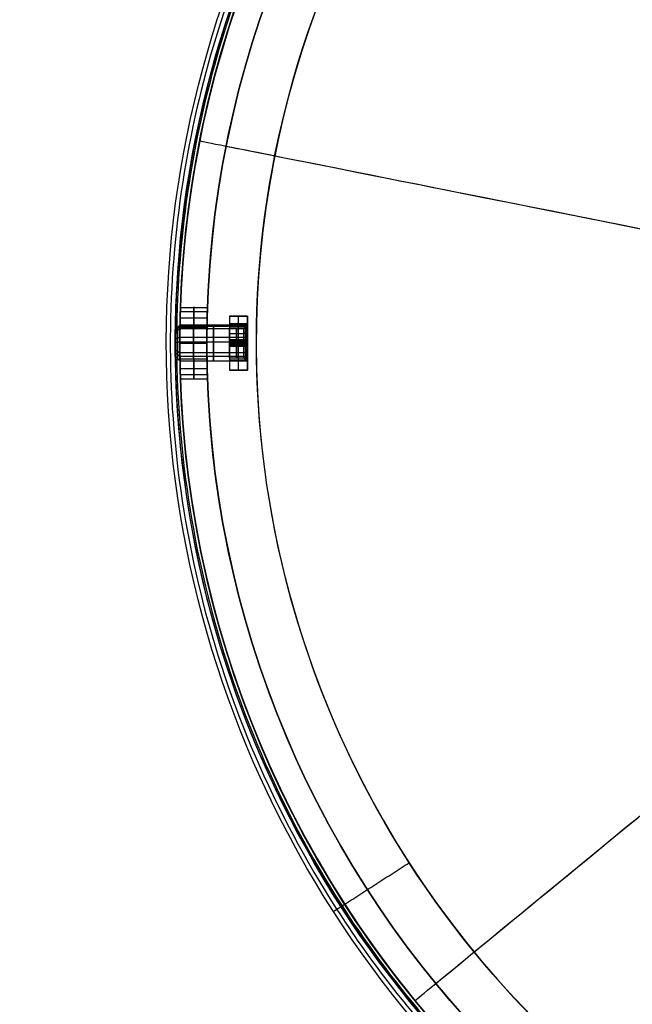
# Model space of a CAD drawing. Header units: millimetres. Extents: x -133 to 133, y 0 to 269.
# Tile 8 of 225: x -133 to -65, y 63 to 172. Entities that reach past the tile are written whole.
import ezdxf

# ---------------------------------------------------------------- set-up
doc = ezdxf.new("R2010")
doc.units = ezdxf.units.MM
for name, color, linetype, true_color in [('COTA', 252, 'Continuous', 0x696969), ('NEGRO', 7, 'Continuous', 0x1f1f1f), ('PANTALLA', 7, 'Continuous', 0xececec)]:
    doc.layers.add(name, color=color, linetype=linetype, true_color=true_color)

# ---------------------------------------------------------------- blocks, each defined once
blk = doc.blocks.new('DOME 29910')
at = {"layer": 'NEGRO', "extrusion": (0, 0, -1)}
for centre, radius, start, end in [((0, 136.25, -136), 115, 270, 90), ((0, 136.25, -129.5), 115, 1.9653, 90), ((0, 136.25, -136), 112, 270, 90), ((0, 136.25, -129.5), 112, 2.0179, 90), ((0, 136.25, -128.75), 116.5, 237.2205, 57.2205), ((0, 136.25, -123.5), 116.5, 237.2205, 57.2205), ((0, 136.25, -134), 116.5, 237.2205, 57.2205), ((0, 136.25, -128.75), 115.5, 237.2205, 57.2205), ((0, 136.25, -134), 115.5, 237.2205, 57.2205), ((0, 136.25, -122.5), 106.5, 237.2205, 57.2205), ((0, 136.25, -123), 106.5, 237.2205, 57.2205), ((0, 136.25, -126.75), 115, 359.1281, 0.8719), ((0, 136.25, -131.25), 112, 359.1047, 0.8953), ((0, 136.25, -129.5), 115, 270, 358.0347), ((0, 136.25, -129.5), 112, 270, 357.9821)]:
    blk.add_arc(centre, radius, start, end, dxfattribs=at)
at = {"layer": 'NEGRO'}
for centre, radius, start, end in [((0, 136.25, 123), 115, 90, 270), ((0, 136.25, 123), 112, 90, 270), ((0, 136.25, 123.5), 115.5, 122.7795, 302.7795), ((0, 136.25, 122), 115, 122.7795, 302.7795), ((0, 136.25, 123), 115, 122.7795, 302.7795), ((0, 136.25, 122), 106.5, 122.7795, 302.7795), ((0, 136.25, 131.25), 115, 179.1281, 180.8719), ((0, 136.25, 126.75), 112, 179.1047, 180.8953)]:
    blk.add_arc(centre, radius, start, end, dxfattribs=at)
at = {"layer": 'NEGRO', "extrusion": (1, 0, 0)}
for centre, radius, start, end in [((138, 129, -113.46), 2.25, 270, 90), ((136.25, 129, -109.5), 3, 0, 90), ((136.25, 129, -115.5), 1.5, 352.4029, 172.4029), ((136.25, 129, -115.5), 1.5, 172.4029, 352.4029), ((136.25, 129, -115.25), 1.75, 352.4029, 172.4029), ((136.25, 129, -115.25), 1.75, 172.4029, 352.4029), ((136.25, 129, -111.25), 2, 352.4029, 172.4029), ((136.25, 129, -111.25), 2, 172.4029, 352.4029), ((136.25, 129, -109.5), 1.65, 0, 180), ((136.25, 129, -109.5), 1.65, 180, 0), ((136.25, 129, -108.69), 1.65, 0, 180), ((136.25, 129, -108.69), 1.65, 180, 360), ((136.25, 129, -107.88), 1.65, 0, 180), ((136.25, 129, -107.88), 1.65, 180, 0), ((136.25, 129, -107.69), 1.84, 0, 180), ((136.25, 129, -107.69), 1.84, 180, 360), ((136.25, 129, -109.5), 3, 90, 180), ((134.5, 129, -113.46), 2.25, 90, 270)]:
    blk.add_arc(centre, radius, start, end, dxfattribs=at)
at = {"layer": 'NEGRO', "extrusion": (-1, 0, 0)}
for centre, radius, start, end in [((-136.25, 129, 108.5), 3, 90, 180), ((-136.25, 129, 107.5), 3, 90, 180), ((-136.25, 129, 115), 2, 7.5971, 187.5971), ((-136.25, 129, 115), 2, 187.5971, 7.5971), ((-136.25, 129, 107.5), 2, 7.5971, 187.5971), ((-136.25, 129, 107.5), 2.03, 0, 180), ((-136.25, 129, 107.5), 2.03, 180, 0), ((-136.25, 129, 107.5), 2, 187.5971, 7.5971), ((-136.25, 129, 108.5), 3, 0, 90), ((-136.25, 129, 107.5), 3, 0, 90)]:
    blk.add_arc(centre, radius, start, end, dxfattribs=at)
at = {"layer": 'NEGRO'}
for points, weights in [([(-62.84, 233.83, 122.44), (-257.99, 108.16, 122.44), (-132.32, -87, 122.44), (62.84, 38.67, 122.44)], [0.816490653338, 0.272163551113, 0.272163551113, 0.816490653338]), ([(-62.45, 233.23, 123.15), (-256.42, 108.33, 123.15), (-131.52, -85.64, 123.15), (62.45, 39.27, 123.15)], [0.816490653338, 0.272163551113, 0.272163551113, 0.816490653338]), ([(-97.95, 73.18, 123.5), (-97.95, 73.18, 122.62), (-97.43, 73.51, 122), (-96.69, 73.99, 122)], [0.478289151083, 0.384897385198, 0.384897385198, 0.478289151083]), ([(-97.11, 73.72, 123.5), (-97.11, 73.72, 123.21), (-96.93, 73.83, 123), (-96.69, 73.99, 123)], [0.478289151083, 0.384897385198, 0.384897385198, 0.478289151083])]:
    blk.add_rational_spline(points, weights, degree=3, dxfattribs=at)
for points in [[(-115.73, 149.63, 134), (-115.73, 149.63, 123.5)], [(-114.74, 149.52, 134), (-114.74, 149.52, 123.5)], [(-105.8, 148.48, 123), (-105.8, 148.48, 122)], [(-114.93, 140.21, 128.56), (-111.93, 140.21, 128.56)], [(-114.97, 139.06, 127.02), (-111.96, 139.06, 127.02)], [(-114.95, 139.74, 130.43), (-111.95, 139.74, 130.43)], [(-109.5, 139.25, 123), (-109.5, 133.25, 123)], [(-107.5, 139.25, 123), (-109.5, 139.25, 123)], [(-107.5, 139.25, 129), (-109.5, 139.25, 129)], [(-109.5, 139.25, 129), (-109.5, 139.25, 123)], [(-109.5, 139.25, 127.53), (-109.5, 136.99, 127.53)], [(-109.5, 139.25, 126), (-107.5, 139.25, 126)], [(-108.5, 133.25, 123), (-108.5, 139.25, 123)], [(-108.5, 139.25, 123), (-108.5, 139.25, 129)], [(-107.5, 139.25, 123), (-107.5, 133.25, 123)], [(-107.5, 139.25, 129), (-107.5, 139.25, 123)], [(-107.5, 139.25, 127.53), (-107.5, 137.64, 127.53)], [(-115, 138.23, 128.74), (-115.5, 137.74, 128.8)], [(-115.5, 137.65, 129.53), (-115, 138.12, 129.7)], [(-115.5, 137.47, 128.12), (-115, 137.87, 127.83)], [(-115.5, 134.76, 129.2), (-115.5, 137.74, 128.8)], [(-107.5, 138.23, 128.74), (-115, 138.23, 128.74)], [(-115, 138.12, 129.7), (-107.5, 138.12, 129.7)], [(-115, 137.87, 127.83), (-107.5, 137.87, 127.83)], [(-111.99, 138, 131.25), (-114.99, 138, 131.25)], [(-114.99, 138, 126.75), (-111.99, 138, 126.75)], [(-113.49, 138, 131.25), (-113.49, 134.5, 131.25)], [(-113.49, 134.5, 126.75), (-113.49, 138, 126.75)], [(-107.5, 138.37, 131.12), (-109.5, 138.37, 131.12)], [(-107.88, 137.9, 129), (-109.5, 137.9, 129)], [(-107.5, 138.28, 129), (-107.88, 137.9, 129)], [(-107.5, 136.48, 128.97), (-107.5, 138.23, 128.74)], [(-115.5, 136.73, 130.42), (-115, 136.9, 130.89)], [(-115, 136.9, 130.89), (-107.5, 136.9, 130.89)], [(-109.5, 137.3, 130.28), (-107.88, 137.3, 130.28)], [(-109.5, 137.3, 127.72), (-107.88, 137.3, 127.72)], [(-109.5, 136.61, 129.97), (-109.5, 136.15, 130.03)], [(-109.5, 136.35, 127.97), (-109.5, 136.61, 129.97)], [(-107.5, 136.61, 129.97), (-109.5, 136.61, 129.97)], [(-108.5, 136.15, 130.03), (-108.5, 136.61, 129.97)], [(-108.5, 136.61, 129.97), (-108.5, 136.35, 127.97)], [(-107.88, 137.3, 130.28), (-107.5, 137.53, 130.57)], [(-107.88, 137.3, 127.72), (-107.5, 137.53, 127.43)], [(-107.5, 136.15, 130.03), (-107.5, 136.61, 129.97)], [(-107.5, 136.61, 129.97), (-107.5, 136.35, 127.97)], [(-115.5, 136.45, 130.49), (-115.5, 136.05, 127.51)], [(-115.5, 136.35, 127.5), (-115, 136.38, 127)], [(-115, 136.38, 127), (-107.5, 136.38, 127)], [(-115, 136.25, 131.25), (-112, 136.25, 131.25)], [(-115, 136.25, 126.75), (-112, 136.25, 126.75)], [(-115, 136.25, 123), (-112, 136.25, 123)], [(-109.5, 136.48, 128.97), (-109.5, 136.02, 129.03)], [(-109.5, 136.48, 128.97), (-107.5, 136.48, 128.97)], [(-109.5, 136.38, 130), (-109.5, 136.12, 128)], [(-109.5, 136.38, 130), (-107.5, 136.38, 130)], [(-109.5, 135.89, 128.03), (-109.5, 136.35, 127.97)], [(-109.5, 136.35, 127.97), (-107.5, 136.35, 127.97)], [(-109.5, 136.25, 132), (-107.5, 136.25, 132)], [(-109.5, 136.25, 123), (-109.5, 136.25, 127.35)], [(-109.5, 136.25, 130.65), (-109.5, 136.25, 132)], [(-109.5, 136.25, 123), (-107.5, 136.25, 123)], [(-109.5, 136.15, 130.03), (-109.5, 135.89, 128.03)], [(-109.5, 136.15, 130.03), (-107.5, 136.15, 130.03)], [(-107.5, 136.12, 128), (-109.5, 136.12, 128)], [(-107.5, 136.02, 129.03), (-109.5, 136.02, 129.03)], [(-109.5, 135.93, 130.62), (-107.88, 135.93, 130.62)], [(-109.5, 135.93, 127.38), (-107.88, 135.93, 127.38)], [(-109.5, 135.89, 128.03), (-107.5, 135.89, 128.03)], [(-109.5, 135.51, 127.53), (-109.5, 133.25, 127.53)], [(-108.5, 135.89, 128.03), (-108.5, 136.35, 127.97)], [(-108.5, 136.15, 130.03), (-108.5, 135.89, 128.03)], [(-107.88, 135.93, 130.62), (-107.5, 135.85, 130.99)], [(-107.88, 135.93, 127.38), (-107.5, 135.85, 127.01)], [(-107.5, 136.51, 130.98), (-107.5, 136.38, 130)], [(-107.5, 136.35, 127.97), (-107.5, 135.89, 128.03)], [(-107.5, 136.25, 123), (-107.5, 136.25, 126.98)], [(-107.5, 136.25, 131.02), (-107.5, 136.25, 132)], [(-107.5, 135.89, 128.03), (-107.5, 136.15, 130.03)], [(-107.5, 136.12, 128), (-107.5, 135.99, 127.02)], [(-107.5, 134.27, 129.26), (-107.5, 136.02, 129.03)], [(-115.5, 135.46, 130.28), (-115, 135.2, 130.7)], [(-115.5, 135.15, 127.98), (-115, 134.79, 127.64)], [(-115.5, 134.76, 129.2), (-115, 134.27, 129.26)], [(-115, 135.2, 130.7), (-107.5, 135.2, 130.7)], [(-115, 134.79, 127.64), (-107.5, 134.79, 127.64)], [(-114.99, 134.5, 131.25), (-111.99, 134.5, 131.25)], [(-114.99, 134.5, 126.75), (-111.99, 134.5, 126.75)], [(-109.5, 134.79, 129.78), (-107.88, 134.79, 129.78)], [(-109.5, 134.79, 128.22), (-107.88, 134.79, 128.22)], [(-109.5, 134.6, 129), (-107.88, 134.6, 129)], [(-107.88, 134.79, 129.78), (-107.5, 134.46, 129.95)], [(-107.88, 134.79, 128.22), (-107.5, 134.46, 128.05)], [(-107.88, 134.6, 129), (-107.5, 134.22, 129)], [(-107.5, 134.86, 127.53), (-107.5, 133.25, 127.53)], [(-115, 134.27, 129.26), (-107.5, 134.27, 129.26)], [(-114.97, 133.44, 127.02), (-111.96, 133.44, 127.02)], [(-107.5, 134.35, 131.32), (-109.5, 134.35, 131.32)], [(-114.95, 132.76, 130.43), (-111.95, 132.76, 130.43)], [(-114.93, 132.29, 128.56), (-111.93, 132.29, 128.56)], [(-109.5, 133.25, 129), (-107.5, 133.25, 129)], [(-109.5, 133.25, 123), (-107.5, 133.25, 123)], [(-109.5, 133.25, 123), (-109.5, 133.25, 129)], [(-107.5, 133.25, 126), (-109.5, 133.25, 126)], [(-108.5, 133.25, 123), (-108.5, 133.25, 129)], [(-107.5, 133.25, 123), (-107.5, 133.25, 129)], [(-112.79, 113.81, 136), (-112.79, 113.81, 123)], [(-109.85, 114.4, 136), (-109.85, 114.4, 123)], [(-96.69, 73.99, 123), (-89.54, 78.59, 123)], [(-96.69, 73.99, 122), (-89.54, 78.59, 122)], [(-97.95, 73.18, 134), (-97.11, 73.72, 134)]]:
    blk.add_open_spline(points, degree=1, dxfattribs=at)
for points, knots in [([(-114.99, 138, 126.75), (-114.98, 138.59, 126.75), (-114.96, 139.18, 126.99), (-114.94, 140.01, 127.82), (-114.93, 140.25, 128.41), (-114.93, 140.25, 129.59), (-114.94, 140.01, 130.17), (-114.96, 139.17, 131.01), (-114.98, 138.59, 131.25), (-114.99, 138, 131.25)], [0, 0, 0, 0, 0.25, 0.25, 0.5, 0.5, 0.75, 0.75, 1, 1, 1, 1]), ([(-111.99, 138, 131.25), (-111.98, 138.59, 131.25), (-111.96, 139.17, 131.01), (-111.94, 140.01, 130.17), (-111.93, 140.25, 129.59), (-111.93, 140.25, 128.41), (-111.94, 140.01, 127.82), (-111.96, 139.18, 126.99), (-111.98, 138.59, 126.75), (-111.99, 138, 126.75)], [2, 2, 2, 2, 2.25, 2.25, 2.5, 2.5, 2.75, 2.75, 3, 3, 3, 3]), ([(-114.99, 134.5, 131.25), (-114.98, 133.91, 131.25), (-114.96, 133.32, 131.01), (-114.94, 132.49, 130.18), (-114.93, 132.25, 129.59), (-114.93, 132.25, 128.41), (-114.94, 132.49, 127.83), (-114.96, 133.33, 126.99), (-114.98, 133.91, 126.75), (-114.99, 134.5, 126.75)], [0, 0, 0, 0, 0.25, 0.25, 0.5, 0.5, 0.75, 0.75, 1, 1, 1, 1]), ([(-111.99, 134.5, 126.75), (-111.98, 133.91, 126.75), (-111.96, 133.33, 126.99), (-111.94, 132.49, 127.83), (-111.93, 132.25, 128.41), (-111.93, 132.25, 129.59), (-111.94, 132.49, 130.18), (-111.96, 133.32, 131.01), (-111.98, 133.91, 131.25), (-111.99, 134.5, 131.25)], [2, 2, 2, 2, 2.25, 2.25, 2.5, 2.5, 2.75, 2.75, 3, 3, 3, 3])]:
    blk.add_open_spline(points, degree=3, knots=knots, dxfattribs=at)
at = {"layer": 'PANTALLA', "extrusion": (0, 0, -1)}
for radius in [115, 115, 112, 112]:
    blk.add_arc((0, 136.25, -136), radius, 270, 90, dxfattribs=at)
at = {"layer": 'PANTALLA', "extrusion": (0.19509, 0.980785, -6.12323e-17)}
for radius in [115, 112]:
    blk.add_arc((26.58, 136, 133.63), radius, 360, 90, dxfattribs=at)
at = {"layer": 'PANTALLA', "extrusion": (-0.634393, 0.77301, -6.12323e-17)}
for radius in [115, 112]:
    blk.add_arc((-86.44, 136, 105.32), radius, 360, 90, dxfattribs=at)

msp = doc.modelspace()

# ---------------------------------------------------------------- block references
at = {"layer": 'COTA'}
msp.add_blockref('DOME 29910', (0, 0, -50), dxfattribs=at)

doc.saveas('drawing.dxf')
